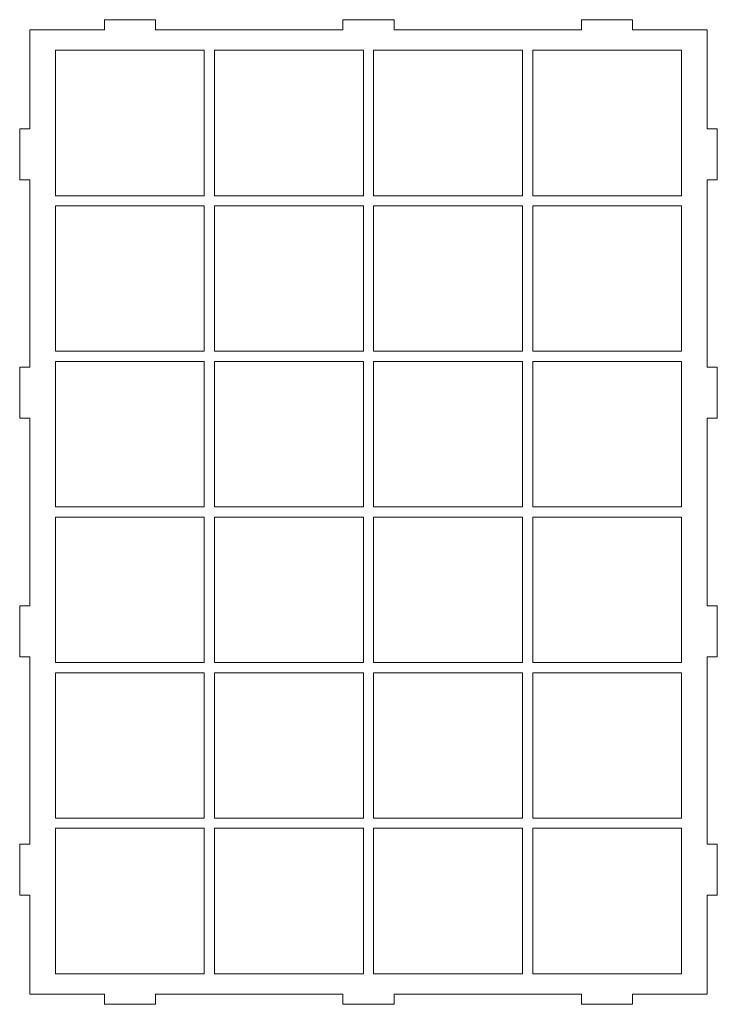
# Model space of a CAD drawing. Header units: millimetres. Extents: x -470 to 529, y -880 to 815.
# Tile 9 of 116: x -447 to -242, y -197 to 93. Entities that reach past the tile are written whole.
import ezdxf

# ---------------------------------------------------------------- set-up
doc = ezdxf.new("R2010")
doc.units = ezdxf.units.MM
doc.header["$MEASUREMENT"] = 0
doc.layers.add('Layer 1', color=7, linetype='Continuous')

msp = doc.modelspace()

# ---------------------------------------------------------------- linework, layer by layer
at = {"layer": 'Layer 1', "lineweight": 9}
for points, knots in [([(-443.9187, -9.6506), (-443.9187, 8.7381), (-443.9187, 27.0847), (-443.9187, 45.4744), (-443.9187, 45.4744), (-443.9187, 45.4744), (-446.9187, 45.4744), (-446.9187, 45.4744), (-446.9187, 45.4744), (-446.9187, 45.4744), (-446.9187, 60.4744), (-446.9187, 60.4744), (-446.9187, 60.4744), (-446.9187, 60.4744), (-443.9187, 60.4744), (-443.9187, 60.4744), (-443.9187, 60.4744), (-443.9187, 70.1323), (-443.9187, 79.8084), (-443.9187, 89.515), (-443.9187, 89.515), (-436.6073, 89.515), (-429.3177, 89.515), (-422.0437, 89.515), (-422.0437, 89.515), (-422.0437, 89.515), (-422.0437, 92.515), (-422.0437, 92.515), (-422.0437, 92.515), (-422.0437, 92.515), (-407.0437, 92.515), (-407.0437, 92.515), (-407.0437, 92.515), (-407.0437, 92.515), (-407.0437, 89.515), (-407.0437, 89.515), (-407.0437, 89.515), (-388.6284, 89.515), (-370.2867, 89.515), (-351.9187, 89.515), (-351.9187, 89.515), (-351.9187, 89.515), (-351.9187, 92.515), (-351.9187, 92.515), (-351.9187, 92.515), (-351.9187, 92.515), (-336.9187, 92.515), (-336.9187, 92.515), (-336.9187, 92.515), (-336.9187, 92.515), (-336.9187, 89.515), (-336.9187, 89.515), (-336.9187, 89.515), (-318.6294, 89.515), (-300.2872, 89.515), (-281.7937, 89.515), (-281.7937, 89.515), (-281.7937, 89.515), (-281.7937, 92.515), (-281.7937, 92.515), (-281.7937, 92.515), (-281.7937, 92.515), (-266.7937, 92.515), (-266.7937, 92.515), (-266.7937, 92.515), (-266.7937, 92.515), (-266.7937, 89.515), (-266.7937, 89.515), (-266.7937, 89.515), (-259.5312, 89.515), (-252.2414, 89.515), (-244.9187, 89.515), (-244.9187, 89.515), (-244.9187, 79.7603), (-244.9187, 70.083), (-244.9187, 60.4744), (-244.9187, 60.4744), (-244.9187, 60.4744), (-241.9187, 60.4744), (-241.9187, 60.4744), (-241.9187, 60.4744), (-241.9187, 60.4744), (-241.9187, 45.4744), (-241.9187, 45.4744), (-241.9187, 45.4744), (-241.9187, 45.4744), (-244.9187, 45.4744), (-244.9187, 45.4744), (-244.9187, 45.4744), (-244.9187, 26.8782), (-244.9187, 8.5251), (-244.9187, -9.6506), (-244.9187, -9.6506), (-244.9187, -9.6506), (-241.9187, -9.6506), (-241.9187, -9.6506), (-241.9187, -9.6506), (-241.9187, -9.6506), (-241.9187, -24.6506), (-241.9187, -24.6506), (-241.9187, -24.6506), (-241.9187, -24.6506), (-244.9187, -24.6506), (-244.9187, -24.6506), (-244.9187, -24.6506), (-244.9187, -43.1691), (-244.9187, -61.5206), (-244.9187, -79.7756), (-244.9187, -79.7756), (-244.9187, -79.7756), (-241.9187, -79.7756), (-241.9187, -79.7756), (-241.9187, -79.7756), (-241.9187, -79.7756), (-241.9187, -94.7756), (-241.9187, -94.7756), (-241.9187, -94.7756), (-241.9187, -94.7756), (-244.9187, -94.7756), (-244.9187, -94.7756), (-244.9187, -94.7756), (-244.9187, -113.2052), (-244.9187, -131.5558), (-244.9187, -149.9006), (-244.9187, -149.9006), (-244.9187, -149.9006), (-241.9187, -149.9006), (-241.9187, -149.9006), (-241.9187, -149.9006), (-241.9187, -149.9006), (-241.9187, -164.9006), (-241.9187, -164.9006), (-241.9187, -164.9006), (-241.9187, -164.9006), (-244.9187, -164.9006), (-244.9187, -164.9006), (-244.9187, -164.9006), (-244.9187, -174.5733), (-244.9187, -184.2499), (-244.9187, -193.9412), (-244.9187, -193.9412), (-252.2323, -193.9412), (-259.5227, -193.9412), (-266.7937, -193.9412), (-266.7937, -193.9412), (-266.7937, -193.9412), (-266.7937, -196.9412), (-266.7937, -196.9412), (-266.7937, -196.9412), (-266.7937, -196.9412), (-281.7937, -196.9412), (-281.7937, -196.9412), (-281.7937, -196.9412), (-281.7937, -196.9412), (-281.7937, -193.9412), (-281.7937, -193.9412), (-281.7937, -193.9412), (-300.2548, -193.9412), (-318.6082, -193.9412), (-336.9187, -193.9412), (-336.9187, -193.9412), (-336.9187, -193.9412), (-336.9187, -196.9412), (-336.9187, -196.9412), (-336.9187, -196.9412), (-336.9187, -196.9412), (-351.9187, -196.9412), (-351.9187, -196.9412), (-351.9187, -196.9412), (-351.9187, -196.9412), (-351.9187, -193.9412), (-351.9187, -193.9412), (-351.9187, -193.9412), (-370.297, -193.9412), (-388.65, -193.9412), (-407.0437, -193.9412), (-407.0437, -193.9412), (-407.0437, -193.9412), (-407.0437, -196.9412), (-407.0437, -196.9412), (-407.0437, -196.9412), (-407.0437, -196.9412), (-422.0437, -196.9412), (-422.0437, -196.9412), (-422.0437, -196.9412), (-422.0437, -196.9412), (-422.0437, -193.9412), (-422.0437, -193.9412), (-422.0437, -193.9412), (-429.3249, -193.9412), (-436.6152, -193.9412), (-443.9187, -193.9412), (-443.9187, -193.9412), (-443.9187, -184.1849), (-443.9187, -174.5083), (-443.9187, -164.9006), (-443.9187, -164.9006), (-443.9187, -164.9006), (-446.9187, -164.9006), (-446.9187, -164.9006), (-446.9187, -164.9006), (-446.9187, -164.9006), (-446.9187, -149.9006), (-446.9187, -149.9006), (-446.9187, -149.9006), (-446.9187, -149.9006), (-443.9187, -149.9006), (-443.9187, -149.9006), (-443.9187, -149.9006), (-443.9187, -131.3105), (-443.9187, -112.9616), (-443.9187, -94.7756), (-443.9187, -94.7756), (-443.9187, -94.7756), (-446.9187, -94.7756), (-446.9187, -94.7756), (-446.9187, -94.7756), (-446.9187, -94.7756), (-446.9187, -79.7756), (-446.9187, -79.7756), (-446.9187, -79.7756), (-446.9187, -79.7756), (-443.9187, -79.7756), (-443.9187, -79.7756), (-443.9187, -79.7756), (-443.9187, -61.2807), (-443.9187, -42.9335), (-443.9187, -24.6506), (-443.9187, -24.6506), (-443.9187, -24.6506), (-446.9187, -24.6506), (-446.9187, -24.6506), (-446.9187, -24.6506), (-446.9187, -24.6506), (-446.9187, -9.6506), (-446.9187, -9.6506), (-446.9187, -9.6506), (-446.9187, -9.6506), (-443.9187, -9.6506), (-443.9187, -9.6506)], [0, 0, 0, 0, 0.01639344, 0.01639344, 0.01639344, 0.01639344, 0.03278689, 0.03278689, 0.03278689, 0.03278689, 0.04918033, 0.04918033, 0.04918033, 0.04918033, 0.06557377, 0.06557377, 0.06557377, 0.06557377, 0.08196721, 0.08196721, 0.08196721, 0.08196721, 0.09836066, 0.09836066, 0.09836066, 0.09836066, 0.1147541, 0.1147541, 0.1147541, 0.1147541, 0.13114754, 0.13114754, 0.13114754, 0.13114754, 0.14754098, 0.14754098, 0.14754098, 0.14754098, 0.16393443, 0.16393443, 0.16393443, 0.16393443, 0.18032787, 0.18032787, 0.18032787, 0.18032787, 0.19672131, 0.19672131, 0.19672131, 0.19672131, 0.21311475, 0.21311475, 0.21311475, 0.21311475, 0.2295082, 0.2295082, 0.2295082, 0.2295082, 0.24590164, 0.24590164, 0.24590164, 0.24590164, 0.26229508, 0.26229508, 0.26229508, 0.26229508, 0.27868852, 0.27868852, 0.27868852, 0.27868852, 0.29508197, 0.29508197, 0.29508197, 0.29508197, 0.31147541, 0.31147541, 0.31147541, 0.31147541, 0.32786885, 0.32786885, 0.32786885, 0.32786885, 0.3442623, 0.3442623, 0.3442623, 0.3442623, 0.36065574, 0.36065574, 0.36065574, 0.36065574, 0.37704918, 0.37704918, 0.37704918, 0.37704918, 0.39344262, 0.39344262, 0.39344262, 0.39344262, 0.40983607, 0.40983607, 0.40983607, 0.40983607, 0.42622951, 0.42622951, 0.42622951, 0.42622951, 0.44262295, 0.44262295, 0.44262295, 0.44262295, 0.45901639, 0.45901639, 0.45901639, 0.45901639, 0.47540984, 0.47540984, 0.47540984, 0.47540984, 0.49180328, 0.49180328, 0.49180328, 0.49180328, 0.50819672, 0.50819672, 0.50819672, 0.50819672, 0.52459016, 0.52459016, 0.52459016, 0.52459016, 0.54098361, 0.54098361, 0.54098361, 0.54098361, 0.55737705, 0.55737705, 0.55737705, 0.55737705, 0.57377049, 0.57377049, 0.57377049, 0.57377049, 0.59016393, 0.59016393, 0.59016393, 0.59016393, 0.60655738, 0.60655738, 0.60655738, 0.60655738, 0.62295082, 0.62295082, 0.62295082, 0.62295082, 0.63934426, 0.63934426, 0.63934426, 0.63934426, 0.6557377, 0.6557377, 0.6557377, 0.6557377, 0.67213115, 0.67213115, 0.67213115, 0.67213115, 0.68852459, 0.68852459, 0.68852459, 0.68852459, 0.70491803, 0.70491803, 0.70491803, 0.70491803, 0.72131148, 0.72131148, 0.72131148, 0.72131148, 0.73770492, 0.73770492, 0.73770492, 0.73770492, 0.75409836, 0.75409836, 0.75409836, 0.75409836, 0.7704918, 0.7704918, 0.7704918, 0.7704918, 0.78688525, 0.78688525, 0.78688525, 0.78688525, 0.80327869, 0.80327869, 0.80327869, 0.80327869, 0.81967213, 0.81967213, 0.81967213, 0.81967213, 0.83606557, 0.83606557, 0.83606557, 0.83606557, 0.85245902, 0.85245902, 0.85245902, 0.85245902, 0.86885246, 0.86885246, 0.86885246, 0.86885246, 0.8852459, 0.8852459, 0.8852459, 0.8852459, 0.90163934, 0.90163934, 0.90163934, 0.90163934, 0.91803279, 0.91803279, 0.91803279, 0.91803279, 0.93442623, 0.93442623, 0.93442623, 0.93442623, 0.95081967, 0.95081967, 0.95081967, 0.95081967, 0.96721311, 0.96721311, 0.96721311, 0.96721311, 1, 1, 1, 1]), ([(-436.4185, 40.7724), (-436.4185, 40.7724), (-436.4185, 83.515), (-436.4185, 83.515), (-436.4185, 83.515), (-436.4185, 83.515), (-392.669, 83.515), (-392.669, 83.515), (-392.669, 83.515), (-392.669, 83.515), (-392.669, 40.7724), (-392.669, 40.7724), (-392.669, 40.7724), (-392.669, 40.7724), (-436.4185, 40.7724), (-436.4185, 40.7724)], [0, 0, 0, 0, 0.2, 0.2, 0.2, 0.2, 0.4, 0.4, 0.4, 0.4, 0.6, 0.6, 0.6, 0.6, 1, 1, 1, 1]), ([(-389.6685, 40.7724), (-389.6685, 40.7724), (-389.6685, 83.515), (-389.6685, 83.515), (-389.6685, 83.515), (-389.6685, 83.515), (-345.919, 83.515), (-345.919, 83.515), (-345.919, 83.515), (-345.919, 83.515), (-345.919, 40.7724), (-345.919, 40.7724), (-345.919, 40.7724), (-345.919, 40.7724), (-389.6685, 40.7724), (-389.6685, 40.7724)], [0, 0, 0, 0, 0.2, 0.2, 0.2, 0.2, 0.4, 0.4, 0.4, 0.4, 0.6, 0.6, 0.6, 0.6, 1, 1, 1, 1]), ([(-342.9185, 40.7724), (-342.9185, 40.7724), (-342.9185, 83.515), (-342.9185, 83.515), (-342.9185, 83.515), (-342.9185, 83.515), (-299.169, 83.515), (-299.169, 83.515), (-299.169, 83.515), (-299.169, 83.515), (-299.169, 40.7724), (-299.169, 40.7724), (-299.169, 40.7724), (-299.169, 40.7724), (-342.9185, 40.7724), (-342.9185, 40.7724)], [0, 0, 0, 0, 0.2, 0.2, 0.2, 0.2, 0.4, 0.4, 0.4, 0.4, 0.6, 0.6, 0.6, 0.6, 1, 1, 1, 1]), ([(-296.1684, 40.7724), (-296.1684, 40.7724), (-296.1684, 83.515), (-296.1684, 83.515), (-296.1684, 83.515), (-296.1684, 83.515), (-252.4189, 83.515), (-252.4189, 83.515), (-252.4189, 83.515), (-252.4189, 83.515), (-252.4189, 40.7724), (-252.4189, 40.7724), (-252.4189, 40.7724), (-252.4189, 40.7724), (-296.1684, 40.7724), (-296.1684, 40.7724)], [0, 0, 0, 0, 0.2, 0.2, 0.2, 0.2, 0.4, 0.4, 0.4, 0.4, 0.6, 0.6, 0.6, 0.6, 1, 1, 1, 1]), ([(-436.4185, -4.9706), (-436.4185, -4.9706), (-436.4185, 37.772), (-436.4185, 37.772), (-436.4185, 37.772), (-436.4185, 37.772), (-392.669, 37.772), (-392.669, 37.772), (-392.669, 37.772), (-392.669, 37.772), (-392.669, -4.9706), (-392.669, -4.9706), (-392.669, -4.9706), (-392.669, -4.9706), (-436.4185, -4.9706), (-436.4185, -4.9706)], [0, 0, 0, 0, 0.2, 0.2, 0.2, 0.2, 0.4, 0.4, 0.4, 0.4, 0.6, 0.6, 0.6, 0.6, 1, 1, 1, 1]), ([(-389.6685, -4.9706), (-389.6685, -4.9706), (-389.6685, 37.772), (-389.6685, 37.772), (-389.6685, 37.772), (-389.6685, 37.772), (-345.919, 37.772), (-345.919, 37.772), (-345.919, 37.772), (-345.919, 37.772), (-345.919, -4.9706), (-345.919, -4.9706), (-345.919, -4.9706), (-345.919, -4.9706), (-389.6685, -4.9706), (-389.6685, -4.9706)], [0, 0, 0, 0, 0.2, 0.2, 0.2, 0.2, 0.4, 0.4, 0.4, 0.4, 0.6, 0.6, 0.6, 0.6, 1, 1, 1, 1]), ([(-342.9185, -4.9706), (-342.9185, -4.9706), (-342.9185, 37.772), (-342.9185, 37.772), (-342.9185, 37.772), (-342.9185, 37.772), (-299.169, 37.772), (-299.169, 37.772), (-299.169, 37.772), (-299.169, 37.772), (-299.169, -4.9706), (-299.169, -4.9706), (-299.169, -4.9706), (-299.169, -4.9706), (-342.9185, -4.9706), (-342.9185, -4.9706)], [0, 0, 0, 0, 0.2, 0.2, 0.2, 0.2, 0.4, 0.4, 0.4, 0.4, 0.6, 0.6, 0.6, 0.6, 1, 1, 1, 1]), ([(-296.1684, -4.9706), (-296.1684, -4.9706), (-296.1684, 37.772), (-296.1684, 37.772), (-296.1684, 37.772), (-296.1684, 37.772), (-252.4189, 37.772), (-252.4189, 37.772), (-252.4189, 37.772), (-252.4189, 37.772), (-252.4189, -4.9706), (-252.4189, -4.9706), (-252.4189, -4.9706), (-252.4189, -4.9706), (-296.1684, -4.9706), (-296.1684, -4.9706)], [0, 0, 0, 0, 0.2, 0.2, 0.2, 0.2, 0.4, 0.4, 0.4, 0.4, 0.6, 0.6, 0.6, 0.6, 1, 1, 1, 1]), ([(-436.4185, -50.7134), (-436.4185, -50.7134), (-436.4185, -7.9708), (-436.4185, -7.9708), (-436.4185, -7.9708), (-436.4185, -7.9708), (-392.669, -7.9708), (-392.669, -7.9708), (-392.669, -7.9708), (-392.669, -7.9708), (-392.669, -50.7134), (-392.669, -50.7134), (-392.669, -50.7134), (-392.669, -50.7134), (-436.4185, -50.7134), (-436.4185, -50.7134)], [0, 0, 0, 0, 0.2, 0.2, 0.2, 0.2, 0.4, 0.4, 0.4, 0.4, 0.6, 0.6, 0.6, 0.6, 1, 1, 1, 1]), ([(-389.6685, -50.7134), (-389.6685, -50.7134), (-389.6685, -7.9708), (-389.6685, -7.9708), (-389.6685, -7.9708), (-389.6685, -7.9708), (-345.919, -7.9708), (-345.919, -7.9708), (-345.919, -7.9708), (-345.919, -7.9708), (-345.919, -50.7134), (-345.919, -50.7134), (-345.919, -50.7134), (-345.919, -50.7134), (-389.6685, -50.7134), (-389.6685, -50.7134)], [0, 0, 0, 0, 0.2, 0.2, 0.2, 0.2, 0.4, 0.4, 0.4, 0.4, 0.6, 0.6, 0.6, 0.6, 1, 1, 1, 1]), ([(-342.9185, -50.7134), (-342.9185, -50.7134), (-342.9185, -7.9708), (-342.9185, -7.9708), (-342.9185, -7.9708), (-342.9185, -7.9708), (-299.169, -7.9708), (-299.169, -7.9708), (-299.169, -7.9708), (-299.169, -7.9708), (-299.169, -50.7134), (-299.169, -50.7134), (-299.169, -50.7134), (-299.169, -50.7134), (-342.9185, -50.7134), (-342.9185, -50.7134)], [0, 0, 0, 0, 0.2, 0.2, 0.2, 0.2, 0.4, 0.4, 0.4, 0.4, 0.6, 0.6, 0.6, 0.6, 1, 1, 1, 1]), ([(-296.1684, -50.7134), (-296.1684, -50.7134), (-296.1684, -7.9708), (-296.1684, -7.9708), (-296.1684, -7.9708), (-296.1684, -7.9708), (-252.4189, -7.9708), (-252.4189, -7.9708), (-252.4189, -7.9708), (-252.4189, -7.9708), (-252.4189, -50.7134), (-252.4189, -50.7134), (-252.4189, -50.7134), (-252.4189, -50.7134), (-296.1684, -50.7134), (-296.1684, -50.7134)], [0, 0, 0, 0, 0.2, 0.2, 0.2, 0.2, 0.4, 0.4, 0.4, 0.4, 0.6, 0.6, 0.6, 0.6, 1, 1, 1, 1]), ([(-436.4185, -96.4564), (-436.4185, -96.4564), (-436.4185, -53.7138), (-436.4185, -53.7138), (-436.4185, -53.7138), (-436.4185, -53.7138), (-392.669, -53.7138), (-392.669, -53.7138), (-392.669, -53.7138), (-392.669, -53.7138), (-392.669, -96.4564), (-392.669, -96.4564), (-392.669, -96.4564), (-392.669, -96.4564), (-436.4185, -96.4564), (-436.4185, -96.4564)], [0, 0, 0, 0, 0.2, 0.2, 0.2, 0.2, 0.4, 0.4, 0.4, 0.4, 0.6, 0.6, 0.6, 0.6, 1, 1, 1, 1]), ([(-389.6685, -96.4564), (-389.6685, -96.4564), (-389.6685, -53.7138), (-389.6685, -53.7138), (-389.6685, -53.7138), (-389.6685, -53.7138), (-345.919, -53.7138), (-345.919, -53.7138), (-345.919, -53.7138), (-345.919, -53.7138), (-345.919, -96.4564), (-345.919, -96.4564), (-345.919, -96.4564), (-345.919, -96.4564), (-389.6685, -96.4564), (-389.6685, -96.4564)], [0, 0, 0, 0, 0.2, 0.2, 0.2, 0.2, 0.4, 0.4, 0.4, 0.4, 0.6, 0.6, 0.6, 0.6, 1, 1, 1, 1]), ([(-342.9185, -96.4564), (-342.9185, -96.4564), (-342.9185, -53.7138), (-342.9185, -53.7138), (-342.9185, -53.7138), (-342.9185, -53.7138), (-299.169, -53.7138), (-299.169, -53.7138), (-299.169, -53.7138), (-299.169, -53.7138), (-299.169, -96.4564), (-299.169, -96.4564), (-299.169, -96.4564), (-299.169, -96.4564), (-342.9185, -96.4564), (-342.9185, -96.4564)], [0, 0, 0, 0, 0.2, 0.2, 0.2, 0.2, 0.4, 0.4, 0.4, 0.4, 0.6, 0.6, 0.6, 0.6, 1, 1, 1, 1]), ([(-296.1684, -96.4564), (-296.1684, -96.4564), (-296.1684, -53.7138), (-296.1684, -53.7138), (-296.1684, -53.7138), (-296.1684, -53.7138), (-252.4189, -53.7138), (-252.4189, -53.7138), (-252.4189, -53.7138), (-252.4189, -53.7138), (-252.4189, -96.4564), (-252.4189, -96.4564), (-252.4189, -96.4564), (-252.4189, -96.4564), (-296.1684, -96.4564), (-296.1684, -96.4564)], [0, 0, 0, 0, 0.2, 0.2, 0.2, 0.2, 0.4, 0.4, 0.4, 0.4, 0.6, 0.6, 0.6, 0.6, 1, 1, 1, 1]), ([(-436.4185, -142.1986), (-436.4185, -142.1986), (-436.4185, -99.456), (-436.4185, -99.456), (-436.4185, -99.456), (-436.4185, -99.456), (-392.669, -99.456), (-392.669, -99.456), (-392.669, -99.456), (-392.669, -99.456), (-392.669, -142.1986), (-392.669, -142.1986), (-392.669, -142.1986), (-392.669, -142.1986), (-436.4185, -142.1986), (-436.4185, -142.1986)], [0, 0, 0, 0, 0.2, 0.2, 0.2, 0.2, 0.4, 0.4, 0.4, 0.4, 0.6, 0.6, 0.6, 0.6, 1, 1, 1, 1]), ([(-389.6685, -142.1986), (-389.6685, -142.1986), (-389.6685, -99.456), (-389.6685, -99.456), (-389.6685, -99.456), (-389.6685, -99.456), (-345.919, -99.456), (-345.919, -99.456), (-345.919, -99.456), (-345.919, -99.456), (-345.919, -142.1986), (-345.919, -142.1986), (-345.919, -142.1986), (-345.919, -142.1986), (-389.6685, -142.1986), (-389.6685, -142.1986)], [0, 0, 0, 0, 0.2, 0.2, 0.2, 0.2, 0.4, 0.4, 0.4, 0.4, 0.6, 0.6, 0.6, 0.6, 1, 1, 1, 1]), ([(-342.9185, -142.1986), (-342.9185, -142.1986), (-342.9185, -99.456), (-342.9185, -99.456), (-342.9185, -99.456), (-342.9185, -99.456), (-299.169, -99.456), (-299.169, -99.456), (-299.169, -99.456), (-299.169, -99.456), (-299.169, -142.1986), (-299.169, -142.1986), (-299.169, -142.1986), (-299.169, -142.1986), (-342.9185, -142.1986), (-342.9185, -142.1986)], [0, 0, 0, 0, 0.2, 0.2, 0.2, 0.2, 0.4, 0.4, 0.4, 0.4, 0.6, 0.6, 0.6, 0.6, 1, 1, 1, 1]), ([(-296.1684, -142.1986), (-296.1684, -142.1986), (-296.1684, -99.456), (-296.1684, -99.456), (-296.1684, -99.456), (-296.1684, -99.456), (-252.4189, -99.456), (-252.4189, -99.456), (-252.4189, -99.456), (-252.4189, -99.456), (-252.4189, -142.1986), (-252.4189, -142.1986), (-252.4189, -142.1986), (-252.4189, -142.1986), (-296.1684, -142.1986), (-296.1684, -142.1986)], [0, 0, 0, 0, 0.2, 0.2, 0.2, 0.2, 0.4, 0.4, 0.4, 0.4, 0.6, 0.6, 0.6, 0.6, 1, 1, 1, 1]), ([(-436.4185, -187.9416), (-436.4185, -187.9416), (-436.4185, -145.199), (-436.4185, -145.199), (-436.4185, -145.199), (-436.4185, -145.199), (-392.669, -145.199), (-392.669, -145.199), (-392.669, -145.199), (-392.669, -145.199), (-392.669, -187.9416), (-392.669, -187.9416), (-392.669, -187.9416), (-392.669, -187.9416), (-436.4185, -187.9416), (-436.4185, -187.9416)], [0, 0, 0, 0, 0.2, 0.2, 0.2, 0.2, 0.4, 0.4, 0.4, 0.4, 0.6, 0.6, 0.6, 0.6, 1, 1, 1, 1]), ([(-389.6685, -187.9416), (-389.6685, -187.9416), (-389.6685, -145.199), (-389.6685, -145.199), (-389.6685, -145.199), (-389.6685, -145.199), (-345.919, -145.199), (-345.919, -145.199), (-345.919, -145.199), (-345.919, -145.199), (-345.919, -187.9416), (-345.919, -187.9416), (-345.919, -187.9416), (-345.919, -187.9416), (-389.6685, -187.9416), (-389.6685, -187.9416)], [0, 0, 0, 0, 0.2, 0.2, 0.2, 0.2, 0.4, 0.4, 0.4, 0.4, 0.6, 0.6, 0.6, 0.6, 1, 1, 1, 1]), ([(-342.9185, -187.9416), (-342.9185, -187.9416), (-342.9185, -145.199), (-342.9185, -145.199), (-342.9185, -145.199), (-342.9185, -145.199), (-299.169, -145.199), (-299.169, -145.199), (-299.169, -145.199), (-299.169, -145.199), (-299.169, -187.9416), (-299.169, -187.9416), (-299.169, -187.9416), (-299.169, -187.9416), (-342.9185, -187.9416), (-342.9185, -187.9416)], [0, 0, 0, 0, 0.2, 0.2, 0.2, 0.2, 0.4, 0.4, 0.4, 0.4, 0.6, 0.6, 0.6, 0.6, 1, 1, 1, 1]), ([(-296.1684, -187.9416), (-296.1684, -187.9416), (-296.1684, -145.199), (-296.1684, -145.199), (-296.1684, -145.199), (-296.1684, -145.199), (-252.4189, -145.199), (-252.4189, -145.199), (-252.4189, -145.199), (-252.4189, -145.199), (-252.4189, -187.9416), (-252.4189, -187.9416), (-252.4189, -187.9416), (-252.4189, -187.9416), (-296.1684, -187.9416), (-296.1684, -187.9416)], [0, 0, 0, 0, 0.2, 0.2, 0.2, 0.2, 0.4, 0.4, 0.4, 0.4, 0.6, 0.6, 0.6, 0.6, 1, 1, 1, 1])]:
    msp.add_open_spline(points, degree=3, knots=knots, dxfattribs=at)

doc.saveas('drawing.dxf')
